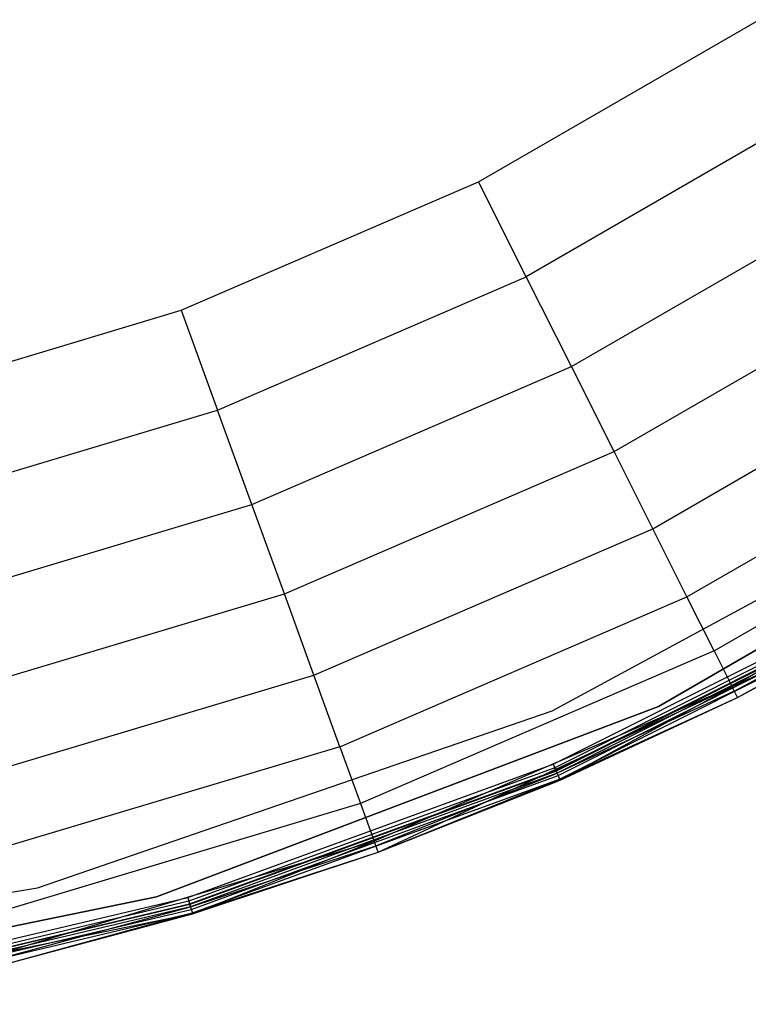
# Model space of a CAD drawing. Extents: x -38.6 to 39.4, y -37.8 to 40.2.
# Tile 28 of 49: x 9.6 to 18, y -37.3 to -25.8. Entities that reach past the tile are written whole.
import ezdxf

# ---------------------------------------------------------------- set-up
doc = ezdxf.new("R2010")
doc.units = 0
doc.header["$LTSCALE"] = 2.54
doc.layers.get('0').update_dxf_attribs({"color": 13, "linetype": 'CONTINUOUS'})

# ---------------------------------------------------------------- blocks, each defined once
blk = doc.blocks.new('GRUPUJ_1')
at = {"color": 0}
for p, q in [((53.514, 10.126, 16.06), (56.769, 12.005, 16.06)), ((53.514, 10.126, 16.06), (56.769, 12.005, 16.06)), ((57.446, 10.976, 15.456), (54.067, 9.025, 15.456)), ((57.446, 10.976, 15.456), (54.067, 9.025, 15.456)), ((50.063, 8.637, 16.06), (53.514, 10.126, 16.06)), ((50.063, 8.637, 16.06), (53.514, 10.126, 16.06)), ((54.067, 9.025, 15.456), (53.514, 10.126, 16.06)), ((54.067, 9.025, 15.456), (53.514, 10.126, 16.06)), ((54.59, 7.984, 14.481), (58.086, 10.002, 14.481)), ((54.59, 7.984, 14.481), (58.086, 10.002, 14.481)), ((50.484, 7.48, 15.456), (54.067, 9.025, 15.456)), ((50.484, 7.48, 15.456), (54.067, 9.025, 15.456)), ((54.59, 7.984, 14.481), (54.067, 9.025, 15.456)), ((54.59, 7.984, 14.481), (54.067, 9.025, 15.456)), ((55.085, 6.998, 13.09), (58.692, 9.081, 13.09)), ((55.085, 6.998, 13.09), (58.692, 9.081, 13.09)), ((46.462, 7.559, 16.06), (50.063, 8.637, 16.06)), ((46.462, 7.559, 16.06), (50.063, 8.637, 16.06)), ((50.063, 8.637, 16.06), (50.484, 7.48, 15.456)), ((50.063, 8.637, 16.06), (50.484, 7.48, 15.456)), ((55.534, 6.104, 11.259), (59.242, 8.245, 11.259)), ((55.534, 6.104, 11.259), (59.242, 8.245, 11.259)), ((50.883, 6.385, 14.481), (54.59, 7.984, 14.481)), ((50.883, 6.385, 14.481), (54.59, 7.984, 14.481)), ((55.085, 6.998, 13.09), (54.59, 7.984, 14.481)), ((55.085, 6.998, 13.09), (54.59, 7.984, 14.481)), ((46.746, 6.361, 15.456), (50.484, 7.48, 15.456)), ((46.746, 6.361, 15.456), (50.484, 7.48, 15.456)), ((50.883, 6.385, 14.481), (50.484, 7.48, 15.456)), ((50.883, 6.385, 14.481), (50.484, 7.48, 15.456)), ((55.931, 5.314, 8.891), (59.728, 7.506, 8.891)), ((55.931, 5.314, 8.891), (59.728, 7.506, 8.891)), ((55.599, 4.045, 0.08), (60.993, 7.159, 0.08)), ((60.993, 7.159, 0.2), (55.599, 4.045, 0.2)), ((55.599, 4.045, 0.08), (60.993, 7.159, 0.08)), ((60.993, 7.159, 0.2), (55.599, 4.045, 0.2)), ((55.599, 4.045, 0.08), (60.993, 7.159, 0.08)), ((51.26, 5.348, 13.09), (55.085, 6.998, 13.09)), ((51.26, 5.348, 13.09), (55.085, 6.998, 13.09)), ((54.368, 3.993, 0.08), (59.922, 6.998, 0.08)), ((54.368, 3.993), (59.922, 6.998)), ((54.368, 3.993), (59.922, 6.998)), ((54.368, 3.993, 0.08), (59.922, 6.998, 0.08)), ((55.534, 6.104, 11.259), (55.085, 6.998, 13.09)), ((55.534, 6.104, 11.259), (55.085, 6.998, 13.09)), ((56.246, 4.687, 5.967), (60.114, 6.92, 5.967)), ((56.246, 4.687, 5.967), (60.114, 6.92, 5.967)), ((60.369, 6.532, 2.461), (56.454, 4.271, 2.461)), ((60.369, 6.532, 2.461), (56.454, 4.271, 2.461)), ((47.015, 5.227, 14.481), (50.883, 6.385, 14.481)), ((47.015, 5.227, 14.481), (50.883, 6.385, 14.481)), ((51.26, 5.348, 13.09), (50.883, 6.385, 14.481)), ((51.26, 5.348, 13.09), (50.883, 6.385, 14.481)), ((51.602, 4.408, 11.259), (55.534, 6.104, 11.259)), ((51.602, 4.408, 11.259), (55.534, 6.104, 11.259)), ((55.931, 5.314, 8.891), (55.534, 6.104, 11.259)), ((55.931, 5.314, 8.891), (55.534, 6.104, 11.259)), ((54.38, 3.374), (58.413, 5.399)), ((54.38, 3.374), (58.413, 5.399)), ((54.38, 3.374, 0.08), (58.413, 5.399, 0.08)), ((54.38, 3.374, 0.08), (58.413, 5.399, 0.08)), ((47.269, 4.154, 13.09), (51.26, 5.348, 13.09)), ((47.269, 4.154, 13.09), (51.26, 5.348, 13.09)), ((51.602, 4.408, 11.259), (51.26, 5.348, 13.09)), ((51.602, 4.408, 11.259), (51.26, 5.348, 13.09)), ((51.904, 3.577, 8.891), (55.931, 5.314, 8.891)), ((51.904, 3.577, 8.891), (55.931, 5.314, 8.891)), ((58.436, 5.359, 0.09), (54.398, 3.331, 0.09)), ((58.436, 5.359, 0.09), (54.398, 3.331, 0.09)), ((54.411, 3.302, 0.016), (58.452, 5.331, 0.016)), ((54.411, 3.302, 0.016), (58.452, 5.331, 0.016)), ((58.456, 5.324, 0.117), (54.414, 3.294, 0.117)), ((58.456, 5.324, 0.117), (54.414, 3.294, 0.117)), ((58.469, 5.302, 0.157), (54.424, 3.271, 0.157)), ((58.469, 5.302, 0.157), (54.424, 3.271, 0.157)), ((54.437, 3.242, 0.061), (58.485, 5.275, 0.061)), ((54.437, 3.242, 0.061), (58.485, 5.275, 0.061)), ((56.246, 4.687, 5.967), (55.931, 5.314, 8.891)), ((56.246, 4.687, 5.967), (55.931, 5.314, 8.891)), ((56.48, 4.221, 0.204), (58.469, 5.302, 0.157)), ((54.454, 3.202, 0.129), (58.506, 5.237, 0.129)), ((54.454, 3.202, 0.129), (58.506, 5.237, 0.129)), ((58.513, 5.226, 0.207), (56.454, 4.271, 2.461)), ((58.513, 5.226, 0.207), (56.454, 4.271, 2.461)), ((56.516, 4.149, 0.207), (58.506, 5.237, 0.129)), ((56.516, 4.149, 0.207), (58.506, 5.237, 0.129)), ((56.516, 4.149, 0.207), (58.513, 5.226, 0.207)), ((56.516, 4.149, 0.207), (58.513, 5.226, 0.207)), ((56.246, 4.687, 5.967), (52.145, 2.918, 5.967)), ((56.246, 4.687, 5.967), (52.145, 2.918, 5.967)), ((56.246, 4.687, 5.967), (56.454, 4.271, 2.461)), ((56.246, 4.687, 5.967), (56.454, 4.271, 2.461)), ((47.5, 3.18, 11.259), (51.602, 4.408, 11.259)), ((47.5, 3.18, 11.259), (51.602, 4.408, 11.259)), ((51.904, 3.577, 8.891), (51.602, 4.408, 11.259)), ((51.904, 3.577, 8.891), (51.602, 4.408, 11.259)), ((56.454, 4.271, 2.461), (52.303, 2.481, 2.461)), ((56.454, 4.271, 2.461), (52.303, 2.481, 2.461)), ((52.35, 2.353, 0.207), (56.454, 4.271, 2.461)), ((52.35, 2.353, 0.207), (56.454, 4.271, 2.461)), ((54.459, 3.19, 0.207), (56.454, 4.271, 2.461)), ((54.459, 3.19, 0.207), (56.454, 4.271, 2.461)), ((56.516, 4.149, 0.207), (56.454, 4.271, 2.461)), ((56.516, 4.149, 0.207), (56.454, 4.271, 2.461)), ((56.48, 4.221, 0.204), (54.424, 3.271, 0.157)), ((54.454, 3.202, 0.129), (56.516, 4.149, 0.207)), ((54.454, 3.202, 0.129), (56.516, 4.149, 0.207)), ((54.459, 3.19, 0.207), (56.516, 4.149, 0.207)), ((54.459, 3.19, 0.207), (56.516, 4.149, 0.207)), ((49.776, 1.836, 0.08), (55.599, 4.045, 0.08)), ((55.599, 4.045, 0.2), (49.776, 1.836, 0.2)), ((49.776, 1.836, 0.08), (55.599, 4.045, 0.08)), ((55.599, 4.045, 0.2), (49.776, 1.836, 0.2)), ((49.776, 1.836, 0.08), (55.599, 4.045, 0.08)), ((55.599, 4.045, 0.2), (55.599, 4.045, 0.08)), ((55.599, 4.045, 0.2), (55.599, 4.045, 0.08)), ((48.395, 1.942, 0.08), (54.368, 3.993, 0.08)), ((48.395, 1.942), (54.368, 3.993)), ((48.395, 1.942), (54.368, 3.993)), ((48.395, 1.942, 0.08), (54.368, 3.993, 0.08)), ((54.368, 3.993), (54.368, 3.993, 0.08)), ((54.368, 3.993), (54.368, 3.993, 0.08)), ((51.904, 3.577, 8.891), (47.704, 2.32, 8.891)), ((51.904, 3.577, 8.891), (47.704, 2.32, 8.891)), ((51.904, 3.577, 8.891), (52.145, 2.918, 5.967)), ((51.904, 3.577, 8.891), (52.145, 2.918, 5.967)), ((50.139, 1.83), (54.38, 3.374)), ((50.139, 1.83), (54.38, 3.374)), ((50.139, 1.83, 0.08), (54.38, 3.374, 0.08)), ((50.139, 1.83, 0.08), (54.38, 3.374, 0.08)), ((54.398, 3.331, 0.09), (50.152, 1.785, 0.09)), ((54.398, 3.331, 0.09), (50.152, 1.785, 0.09)), ((54.38, 3.374), (54.411, 3.302, 0.016)), ((54.38, 3.374), (54.411, 3.302, 0.016)), ((54.38, 3.374, 0.08), (54.398, 3.331, 0.09)), ((54.38, 3.374, 0.08), (54.398, 3.331, 0.09)), ((54.398, 3.331, 0.09), (54.414, 3.294, 0.117)), ((54.398, 3.331, 0.09), (54.414, 3.294, 0.117)), ((50.161, 1.755, 0.016), (54.411, 3.302, 0.016)), ((50.161, 1.755, 0.016), (54.411, 3.302, 0.016)), ((54.414, 3.294, 0.117), (50.164, 1.747, 0.117)), ((54.414, 3.294, 0.117), (50.164, 1.747, 0.117)), ((54.424, 3.271, 0.157), (50.171, 1.723, 0.157)), ((54.424, 3.271, 0.157), (50.171, 1.723, 0.157)), ((50.18, 1.692, 0.061), (54.437, 3.242, 0.061)), ((50.18, 1.692, 0.061), (54.437, 3.242, 0.061)), ((50.193, 1.651, 0.129), (54.454, 3.202, 0.129)), ((50.193, 1.651, 0.129), (54.454, 3.202, 0.129)), ((52.323, 2.428, 0.204), (54.424, 3.271, 0.157)), ((52.35, 2.353, 0.207), (54.454, 3.202, 0.129)), ((52.35, 2.353, 0.207), (54.454, 3.202, 0.129)), ((54.411, 3.302, 0.016), (54.437, 3.242, 0.061)), ((54.411, 3.302, 0.016), (54.437, 3.242, 0.061)), ((54.414, 3.294, 0.117), (54.424, 3.271, 0.157)), ((54.414, 3.294, 0.117), (54.424, 3.271, 0.157)), ((54.437, 3.242, 0.061), (54.454, 3.202, 0.129)), ((54.437, 3.242, 0.061), (54.454, 3.202, 0.129)), ((54.459, 3.19, 0.207), (54.454, 3.202, 0.129)), ((54.459, 3.19, 0.207), (54.454, 3.202, 0.129)), ((52.35, 2.353, 0.207), (54.459, 3.19, 0.207)), ((52.35, 2.353, 0.207), (54.459, 3.19, 0.207)), ((52.145, 2.918, 5.967), (47.866, 1.637, 5.967)), ((52.145, 2.918, 5.967), (47.866, 1.637, 5.967)), ((52.145, 2.918, 5.967), (52.303, 2.481, 2.461)), ((52.145, 2.918, 5.967), (52.303, 2.481, 2.461)), ((47.973, 1.185, 2.461), (52.303, 2.481, 2.461)), ((47.973, 1.185, 2.461), (52.303, 2.481, 2.461)), ((50.171, 1.723, 0.157), (52.323, 2.428, 0.204)), ((50.196, 1.639, 0.207), (52.303, 2.481, 2.461)), ((50.196, 1.639, 0.207), (52.303, 2.481, 2.461)), ((52.35, 2.353, 0.207), (52.303, 2.481, 2.461)), ((52.35, 2.353, 0.207), (52.303, 2.481, 2.461)), ((50.193, 1.651, 0.129), (52.35, 2.353, 0.207)), ((50.193, 1.651, 0.129), (52.35, 2.353, 0.207)), ((50.196, 1.639, 0.207), (52.35, 2.353, 0.207)), ((50.196, 1.639, 0.207), (52.35, 2.353, 0.207)), ((42.166, 0.903, 0.08), (48.395, 1.942, 0.08)), ((42.166, 0.903), (48.395, 1.942)), ((42.166, 0.903, 0.08), (48.395, 1.942, 0.08)), ((42.166, 0.903), (48.395, 1.942)), ((48.395, 1.942), (48.395, 1.942, 0.08)), ((48.395, 1.942), (48.395, 1.942, 0.08)), ((49.776, 1.836, 0.2), (43.673, 0.591, 0.2)), ((43.673, 0.591, 0.08), (49.776, 1.836, 0.08)), ((43.673, 0.591, 0.08), (49.776, 1.836, 0.08)), ((49.776, 1.836, 0.2), (43.673, 0.591, 0.2)), ((43.673, 0.591, 0.08), (49.776, 1.836, 0.08)), ((45.748, 0.789), (50.139, 1.83)), ((45.748, 0.789), (50.139, 1.83)), ((45.748, 0.789, 0.08), (50.139, 1.83, 0.08)), ((45.748, 0.789, 0.08), (50.139, 1.83, 0.08)), ((49.776, 1.836, 0.2), (49.776, 1.836, 0.08)), ((49.776, 1.836, 0.2), (49.776, 1.836, 0.08)), ((50.139, 1.83), (50.161, 1.755, 0.016)), ((50.139, 1.83), (50.161, 1.755, 0.016)), ((50.139, 1.83, 0.08), (50.152, 1.785, 0.09)), ((50.139, 1.83, 0.08), (50.152, 1.785, 0.09)), ((50.152, 1.785, 0.09), (45.756, 0.743, 0.09)), ((50.152, 1.785, 0.09), (45.756, 0.743, 0.09)), ((45.761, 0.712, 0.016), (50.161, 1.755, 0.016)), ((45.761, 0.712, 0.016), (50.161, 1.755, 0.016)), ((50.164, 1.747, 0.117), (45.763, 0.704, 0.117)), ((50.164, 1.747, 0.117), (45.763, 0.704, 0.117)), ((50.171, 1.723, 0.157), (45.767, 0.679, 0.157)), ((50.171, 1.723, 0.157), (45.767, 0.679, 0.157)), ((47.986, 1.129, 0.204), (50.171, 1.723, 0.157)), ((50.152, 1.785, 0.09), (50.164, 1.747, 0.117)), ((50.152, 1.785, 0.09), (50.164, 1.747, 0.117)), ((50.161, 1.755, 0.016), (50.18, 1.692, 0.061)), ((50.161, 1.755, 0.016), (50.18, 1.692, 0.061)), ((50.164, 1.747, 0.117), (50.171, 1.723, 0.157)), ((50.164, 1.747, 0.117), (50.171, 1.723, 0.157)), ((45.773, 0.648, 0.061), (50.18, 1.692, 0.061)), ((45.773, 0.648, 0.061), (50.18, 1.692, 0.061)), ((45.78, 0.605, 0.129), (50.193, 1.651, 0.129)), ((45.78, 0.605, 0.129), (50.193, 1.651, 0.129)), ((50.196, 1.639, 0.207), (47.973, 1.185, 2.461)), ((50.196, 1.639, 0.207), (47.973, 1.185, 2.461)), ((48.005, 1.051, 0.207), (50.193, 1.651, 0.129)), ((48.005, 1.051, 0.207), (50.193, 1.651, 0.129)), ((48.005, 1.051, 0.207), (50.196, 1.639, 0.207)), ((48.005, 1.051, 0.207), (50.196, 1.639, 0.207)), ((50.18, 1.692, 0.061), (50.193, 1.651, 0.129)), ((50.18, 1.692, 0.061), (50.193, 1.651, 0.129)), ((50.196, 1.639, 0.207), (50.193, 1.651, 0.129)), ((50.196, 1.639, 0.207), (50.193, 1.651, 0.129))]:
    blk.add_line(p, q, dxfattribs=at)

msp = doc.modelspace()

# ---------------------------------------------------------------- block references
at = {"color": 0}
msp.add_blockref('GRUPUJ_1', (-38.605, -37.842, 0.16), dxfattribs=at)

doc.saveas('drawing.dxf')
